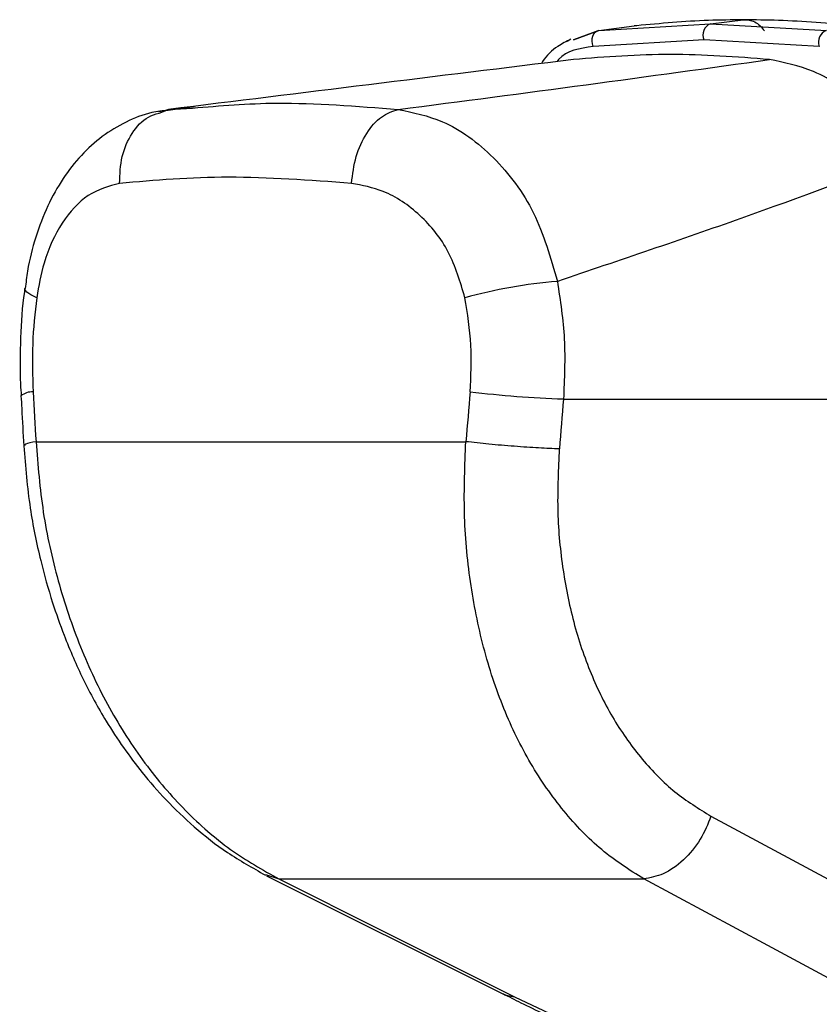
# Model space of a CAD drawing. Header units: millimetres. Extents: x 20 to 23339, y 40 to 19992.
# Tile 119 of 154: x 17810 to 17896, y 5800 to 5906. Entities that reach past the tile are written whole.
import ezdxf

# ---------------------------------------------------------------- set-up
doc = ezdxf.new("R2010")
doc.units = ezdxf.units.MM
doc.header["$LTSCALE"] = 2

msp = doc.modelspace()

# ---------------------------------------------------------------- linework, layer by layer
at = {"color": 7, "linetype": 'Continuous', "lineweight": 25}
for p, q in [((17872.35, 5904.64), (17884.33, 5905.34)), ((17884.33, 5905.34), (17887.86, 5905.77)), ((17884.33, 5905.34), (17896.79, 5904.64)), ((17872.35, 5904.64), (17869.63, 5903.61)), ((17869.63, 5903.61), (17872.35, 5904.64)), ((17872.35, 5904.64), (17876.14, 5905.11)), ((17876.22, 5905.12), (17876.14, 5905.11)), ((17876.41, 5905.14), (17876.22, 5905.12)), ((17869.33, 5903.69), (17868.93, 5903.46)), ((17883.64, 5903.62), (17871.73, 5902.92)), ((17896.03, 5902.92), (17883.64, 5903.62)), ((17828.89, 5896.44), (17825.03, 5895.88)), ((17825.07, 5895.76), (17826.08, 5896.14)), ((17826.08, 5896.14), (17828.68, 5896.29)), ((17868.54, 5865.02), (17923.78, 5865.02)), ((17811.85, 5860.44), (17858.04, 5860.44)), ((17884.39, 5820.19), (17907.99, 5807.52)), ((17836.63, 5813.8), (17861.96, 5801.14)), ((17837.95, 5813.45), (17877.16, 5813.45)), ((17863.29, 5800.79), (17872.92, 5796.26))]:
    msp.add_line(p, q, dxfattribs=at)
at = {"color": 8, "linetype": 'Continuous', "lineweight": 25}
for p, q in [((17826.08, 5896.14), (17825.56, 5895.96)), ((17836.52, 5813.93), (17837.95, 5813.45))]:
    msp.add_line(p, q, dxfattribs=at)
at = {"color": 7, "linetype": 'Continuous', "lineweight": 25, "flags": 128}
for points in [[(17871.73, 5902.92), (17871.65, 5903.19), (17871.61, 5903.48), (17871.63, 5903.77), (17871.69, 5904.03), (17871.81, 5904.27), (17871.96, 5904.45), (17872.14, 5904.58), (17872.35, 5904.64)], [(17837.95, 5813.45), (17848.95, 5807.95), (17863.29, 5800.79)], [(17900.74, 5800.79), (17890.51, 5806.28), (17877.16, 5813.45)], [(17861.96, 5801.14), (17862.37, 5800.96), (17863.29, 5800.79)]]:
    msp.add_lwpolyline(points, dxfattribs=at)
at = {"color": 8, "linetype": 'Continuous', "lineweight": 25, "flags": 128}
msp.add_lwpolyline([(17811.92, 5875.91), (17811.28, 5876.22), (17810.85, 5876.51), (17810.66, 5876.79), (17810.64, 5876.91)], dxfattribs=at)
at = {"color": 7, "linetype": 'Continuous', "lineweight": 25}
for centre, radius, start, end in [((17884.79, 5904.16), 1.27, 111.1573, 204.8821), ((17897.29, 5903.39), 1.35, 111.9623, 200.3711), ((17872.44, 5822.94), 54.92, 94.761, 105.3099), ((17873.19, 5991.43), 126.49, 263.3326, 267.8892)]:
    msp.add_arc(centre, radius, start, end, dxfattribs=at)
at = {"color": 8, "linetype": 'Continuous', "lineweight": 25}
msp.add_arc((17811.43, 5863.92), 1.87, 86.7545, 129.772, dxfattribs=at)
at = {"color": 7, "linetype": 'Continuous', "lineweight": 25}
for centre, major_axis, ratio, start_param, end_param in [((17948.83, 5538.91), (-116.8, 1617.42), 0.071472, 1.362135, 1.365514), ((17948.83, 5538.91), (116.8, 1617.42), 0.071472, 1.372457, 1.375836), ((17954.46, 5538.14), (111.06, 1617.42), 0.068026, 1.371967, 1.375346)]:
    msp.add_ellipse(centre, major_axis=major_axis, ratio=ratio, start_param=start_param, end_param=end_param, dxfattribs=at)
for points, knots in [([(17887.86, 5905.77), (17886.61, 5905.76), (17882.73, 5905.73), (17878.97, 5905.38), (17876.41, 5905.14)], [0, 0, 0, 0, 0.3212502, 1, 1, 1, 1]), ([(17899.77, 5905.14), (17897.04, 5905.38), (17893.03, 5905.73), (17889.12, 5905.76), (17887.86, 5905.77)], [0, 0, 0, 0, 0.67875, 1, 1, 1, 1]), ([(17869.33, 5903.69), (17868.85, 5903.45), (17867.69, 5902.86), (17866.65, 5901.9), (17866.22, 5901.15), (17866.19, 5901.08)], [0, 0, 0, 0, 0.385459, 0.944425, 1, 1, 1, 1]), ([(17869.61, 5901.51), (17862.24, 5900.6), (17847.51, 5898.79), (17833.22, 5897.02), (17826.08, 5896.14)], [0, 0, 0, 0, 0.499857, 1, 1, 1, 1]), ([(17850.78, 5896.14), (17857.55, 5897.02), (17871.1, 5898.79), (17884.15, 5900.6), (17890.68, 5901.51)], [0, 0, 0, 0, 0.4998805, 1, 1, 1, 1]), ([(17890.68, 5901.51), (17887.12, 5901.78), (17879.98, 5902.32), (17873.07, 5901.78), (17869.61, 5901.51)], [0, 0, 0, 0, 0.4985519, 1, 1, 1, 1]), ([(17906.06, 5891.23), (17904.41, 5893.13), (17901.1, 5896.93), (17895.7, 5900.47), (17892.25, 5901.18), (17890.68, 5901.51)], [0, 0, 0, 0, 0.352456, 0.705295, 1, 1, 1, 1]), ([(17826.06, 5896.05), (17825.47, 5895.99), (17823.89, 5895.81), (17821.48, 5894.85), (17818.91, 5893.3), (17816.64, 5891.24), (17814.68, 5888.74), (17813.03, 5885.79), (17811.77, 5882.44), (17810.98, 5879.44), (17810.77, 5877.53), (17810.7, 5876.9)], [0, 0, 0, 0, 0.069968, 0.185826, 0.30284, 0.420414, 0.542004, 0.669637, 0.800822, 0.934311, 1, 1, 1, 1]), ([(17850.78, 5896.14), (17852.38, 5895.81), (17856.01, 5895.06), (17861.19, 5891.25), (17865.7, 5885.28), (17867.15, 5880.21), (17867.88, 5877.67)], [0, 0, 0, 0, 0.208695, 0.473319, 0.7365926, 1, 1, 1, 1]), ([(17906.06, 5891.23), (17900.01, 5888.96), (17887.88, 5884.4), (17874.55, 5879.92), (17867.88, 5877.67)], [0, 0, 0, 0, 0.499312, 1, 1, 1, 1]), ([(17845.76, 5888.2), (17841.25, 5888.53), (17832.27, 5889.18), (17824.64, 5888.52), (17820.83, 5888.2)], [0, 0, 0, 0, 0.502298, 1, 1, 1, 1]), ([(17820.83, 5888.2), (17819.67, 5887.88), (17817.36, 5887.26), (17814.56, 5884.15), (17812.69, 5880.2), (17812.14, 5877.18), (17811.92, 5875.91)], [0, 0, 0, 0, 0.273074, 0.54299, 0.807448, 1, 1, 1, 1]), ([(17857.94, 5875.91), (17857.44, 5877.61), (17856.43, 5881.03), (17853.2, 5884.99), (17849.49, 5887.49), (17846.9, 5887.98), (17845.76, 5888.2)], [0, 0, 0, 0, 0.257817, 0.519525, 0.787005, 1, 1, 1, 1]), ([(17810.66, 5876.92), (17810.64, 5876.79), (17810.35, 5875.06), (17810.18, 5871.6), (17810.08, 5867.86), (17810.23, 5865.78), (17810.26, 5865.36)], [0, 0, 0, 0, 0.034799, 0.461819, 0.890198, 1, 1, 1, 1]), ([(17867.88, 5877.67), (17868.19, 5875.6), (17868.83, 5871.42), (17868.63, 5867.17), (17868.54, 5865.02)], [0, 0, 0, 0, 0.493486, 1, 1, 1, 1]), ([(17811.92, 5875.91), (17811.74, 5874.26), (17811.37, 5870.92), (17811.48, 5867.52), (17811.54, 5865.79)], [0, 0, 0, 0, 0.492721, 1, 1, 1, 1]), ([(17858.51, 5865.79), (17858.59, 5867.47), (17858.77, 5870.87), (17858.22, 5874.21), (17857.94, 5875.91)], [0, 0, 0, 0, 0.4926922, 1, 1, 1, 1]), ([(17810.23, 5865.36), (17810.26, 5864.91), (17810.36, 5863.13), (17810.45, 5861.34), (17810.53, 5860)], [0, 0, 0, 0, 0.249936, 1, 1, 1, 1]), ([(17810.53, 5860), (17810.71, 5857.76), (17811.06, 5853.62), (17812.22, 5847.97), (17813.49, 5843.43), (17814.72, 5839.96), (17815.84, 5837.24), (17817.28, 5834.1), (17819.61, 5829.83), (17822.64, 5825.52), (17825.88, 5821.81), (17828.92, 5818.9), (17832.48, 5816.11), (17835.12, 5814.64), (17836.5, 5813.87)], [0, 0, 0, 0, 0.11464, 0.21198, 0.29298, 0.35651, 0.402645, 0.446512, 0.538037, 0.660551, 0.733086, 0.813813, 0.902995, 1, 1, 1, 1]), ([(17811.85, 5860.44), (17812.05, 5857.91), (17812.46, 5852.86), (17814.12, 5845.43), (17816.5, 5838.33), (17819.64, 5831.71), (17823.45, 5825.78), (17827.85, 5820.67), (17832.68, 5816.4), (17836.19, 5814.44), (17837.95, 5813.45)], [0, 0, 0, 0, 0.125078, 0.249956, 0.375349, 0.500002, 0.625552, 0.749896, 0.87499, 1, 1, 1, 1]), ([(17877.16, 5813.45), (17875.62, 5814.43), (17872.55, 5816.38), (17868.48, 5820.64), (17864.92, 5825.73), (17862.01, 5831.66), (17859.83, 5838.26), (17858.42, 5845.37), (17857.73, 5852.82), (17857.94, 5857.9), (17858.04, 5860.44)], [0, 0, 0, 0, 0.124254, 0.248755, 0.373673, 0.498312, 0.623952, 0.748648, 0.874353, 1, 1, 1, 1]), ([(17868.09, 5859.67), (17867.99, 5857.53), (17867.77, 5853.25), (17868.34, 5846.98), (17869.53, 5840.99), (17871.39, 5835.44), (17873.88, 5830.47), (17876.93, 5826.2), (17880.43, 5822.64), (17883.08, 5821), (17884.39, 5820.19)], [0, 0, 0, 0, 0.12587, 0.252179, 0.377314, 0.502687, 0.626919, 0.751876, 0.87635, 1, 1, 1, 1]), ([(17884.39, 5820.19), (17884.05, 5819.34), (17883.33, 5817.59), (17881.48, 5815.39), (17879.31, 5813.84), (17877.86, 5813.58), (17877.16, 5813.45)], [0, 0, 0, 0, 0.241934, 0.5, 0.758066, 1, 1, 1, 1]), ([(17862.01, 5801.13), (17862.65, 5800.81), (17864.87, 5799.68), (17868.19, 5798.11), (17870.98, 5796.88), (17871.95, 5796.45)], [0, 0, 0, 0, 0.210803, 0.725035, 1, 1, 1, 1])]:
    msp.add_open_spline(points, degree=3, knots=knots, dxfattribs=at)
for points in [[(17887.86, 5905.77), (17888.07, 5905.78), (17888.49, 5905.79), (17889.09, 5905.57), (17889.66, 5905.18), (17889.97, 5904.79), (17890.13, 5904.59)], [(17845.76, 5888.2), (17845.88, 5889.18), (17846.13, 5891.14), (17847.32, 5893.67), (17848.92, 5895.54), (17850.16, 5895.94), (17850.78, 5896.14)], [(17868.09, 5859.67), (17867.38, 5859.69), (17865.96, 5859.75), (17863.26, 5859.93), (17860.47, 5860.17), (17858.85, 5860.35), (17858.04, 5860.44)]]:
    msp.add_open_spline(points, degree=3, dxfattribs=at)
at = {"color": 8, "linetype": 'Continuous', "lineweight": 25}
for points, knots in [([(17871.73, 5902.92), (17870.29, 5902.7), (17868.76, 5902.47), (17867.91, 5901.36), (17867.86, 5901.29)], [0, 0, 0, 0, 0.938359, 1, 1, 1, 1]), ([(17828.68, 5896.29), (17831.63, 5896.54), (17838.4, 5897.13), (17846.31, 5896.49), (17850.78, 5896.14)], [0, 0, 0, 0, 0.43494, 1, 1, 1, 1]), ([(17820.83, 5888.2), (17820.87, 5889.18), (17820.94, 5891.14), (17822.1, 5893.65), (17823.55, 5895.3), (17824.68, 5895.64), (17825.07, 5895.76)], [0, 0, 0, 0, 0.28327, 0.566539, 0.849809, 1, 1, 1, 1]), ([(17811.85, 5860.44), (17811.39, 5860.35), (17810.62, 5860.19), (17810.62, 5860.06), (17810.62, 5860.01)], [0, 0, 0, 0, 0.584644, 1, 1, 1, 1])]:
    msp.add_open_spline(points, degree=3, knots=knots, dxfattribs=at)

doc.saveas('drawing.dxf')
